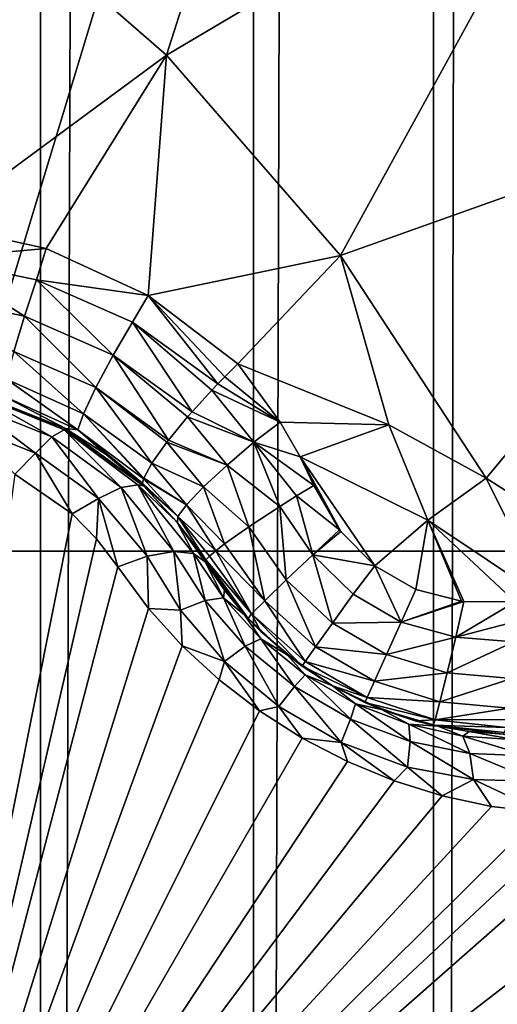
# Model space of a CAD drawing. Header units: metres. Extents: x -206 to 75, y -104 to 104.
# Tile 158 of 256: x -94.711 to -93.721, y -48.06 to -46.02. Entities that reach past the tile are written whole.
import ezdxf

# ---------------------------------------------------------------- set-up
doc = ezdxf.new("R2010")
doc.units = ezdxf.units.M
doc.layers.add('solid_01_1-CONSUMER_THERM_B_125288', color=7, linetype='CONTINUOUS')

msp = doc.modelspace()

# ---------------------------------------------------------------- linework, layer by layer
at = {"layer": 'solid_01_1-CONSUMER_THERM_B_125288'}
for points in [[(-93.869049, 64.673492), (-93.577675, 65.144226), (-93.850525, -64.710663)], [(-93.577675, 65.144226), (-93.559013, -65.181313), (-93.850525, -64.710663)], [(-94.241959, 64.26432), (-93.869049, 64.673492), (-94.223549, -64.301598)], [(-93.869049, 64.673492), (-93.850525, -64.710663), (-94.223549, -64.301598)], [(-94.683701, 63.930634), (-94.241959, 64.26432), (-94.66539, -63.968037)], [(-94.241959, 64.26432), (-94.223549, -64.301598), (-94.66539, -63.968037)], [(-95.179237, 63.683804), (-94.683701, 63.930634), (-95.160995, -63.721348)], [(-94.683701, 63.930634), (-94.66539, -63.968037), (-95.160995, -63.721348)], [(-185.595474, -63.627823, 75.400002), (-76.395485, -63.61998, 75.400002), (-169.283783, -42.467205, 75.400002)], [(-76.395485, -63.61998, 75.400002), (-168.500031, -42.528885, 75.400002), (-169.283783, -42.467205, 75.400002)], [(-94.896667, -47.121311, 63.5), (-96.500031, -42.518749, 63.5), (-93.500031, -42.518749, 63.5)], [(-93.396667, -47.121201, 63.5), (-94.896667, -47.121311, 63.5), (-93.500031, -42.518749, 63.5)], [(-76.395485, -63.61998, 75.400002), (-93.500031, -42.528851, 75.400002), (-168.500031, -42.528885, 75.400002)], [(-94.818787, -45.73531, 18.055769), (-94.406448, -46.093941, 18.185537), (-94.081635, -45.076283, 17.663486)], [(-94.406448, -46.093941, 18.185537), (-93.535164, -45.577663, 17.835464), (-94.081635, -45.076283, 17.663486)], [(-94.406448, -46.093941, 18.185537), (-94.045486, -46.50901, 18.299129), (-93.535164, -45.577663, 17.835464)], [(-94.045486, -46.50901, 18.299129), (-93.068993, -46.161411, 17.982162), (-93.535164, -45.577663, 17.835464)], [(-94.882408, -46.444256, 18.336369), (-94.406448, -46.093941, 18.185537), (-94.818787, -45.73531, 18.055769)], [(-149.213455, -45.836296, 1.5), (-150.476547, -45.923691, 1.5), (-65.493088, -75.014526, 1.5)], [(-95.604607, -57.279106, 1.5), (-149.213455, -45.836296, 1.5), (-65.493088, -75.014526, 1.5)], [(-150.476547, -45.923691, 1.5), (-151.110367, -46.03447, 1.5), (-65.493088, -75.014526, 1.5)], [(-151.110367, -46.03447, 1.5), (-151.7388, -46.190445, 1.5), (-65.493088, -75.014526, 1.5)], [(-94.882408, -46.444256, 18.336369), (-94.655685, -46.493961, 18.346277), (-94.406448, -46.093941, 18.185537)], [(-94.655685, -46.493961, 18.346277), (-94.444321, -46.591747, 18.365725), (-94.406448, -46.093941, 18.185537)], [(-94.444321, -46.591747, 18.365725), (-94.045486, -46.50901, 18.299129), (-94.406448, -46.093941, 18.185537)], [(-94.045486, -46.50901, 18.299129), (-93.743782, -46.969692, 18.393747), (-93.068993, -46.161411, 17.982162)], [(-93.743782, -46.969692, 18.393747), (-93.652779, -47.028206, 18.393749), (-93.068993, -46.161411, 17.982162)], [(-151.7388, -46.190445, 1.5), (-152.356613, -46.390984, 1.5), (-65.493088, -75.014526, 1.5)], [(-152.356613, -46.390984, 1.5), (-152.958725, -46.634659, 1.5), (-65.493088, -75.014526, 1.5)], [(-94.888557, -46.514568, 18.349483), (-94.655685, -46.493961, 18.346277), (-94.882408, -46.444256, 18.336369)], [(-94.888557, -46.514568, 18.349483), (-94.675903, -46.559269, 18.358753), (-94.655685, -46.493961, 18.346277)], [(-94.675903, -46.559269, 18.358753), (-94.444321, -46.591747, 18.365725), (-94.655685, -46.493961, 18.346277)], [(-94.700798, -46.634644, 18.349087), (-94.888557, -46.514568, 18.349483), (-94.89698, -46.593498, 18.3398)], [(-94.700798, -46.634644, 18.349087), (-94.675903, -46.559269, 18.358753), (-94.888557, -46.514568, 18.349483)], [(-94.444321, -46.591747, 18.365725), (-94.258881, -46.733109, 18.393747), (-94.045486, -46.50901, 18.299129)], [(-94.258881, -46.733109, 18.393747), (-93.945511, -46.859241, 18.393747), (-94.045486, -46.50901, 18.299129)], [(-93.945511, -46.859241, 18.393747), (-93.743782, -46.969692, 18.393747), (-94.045486, -46.50901, 18.299129)], [(-94.517029, -46.715363, 18.367188), (-94.675903, -46.559269, 18.358753), (-94.700798, -46.634644, 18.349087)], [(-94.675903, -46.559269, 18.358753), (-94.476791, -46.646931, 18.376822), (-94.444321, -46.591747, 18.365725)], [(-94.517029, -46.715363, 18.367188), (-94.476791, -46.646931, 18.376822), (-94.675903, -46.559269, 18.358753)], [(-94.700798, -46.634644, 18.349087), (-94.89698, -46.593498, 18.3398), (-94.722984, -46.707424, 18.312248)], [(-94.476791, -46.646931, 18.376822), (-94.299805, -46.774334, 18.402807), (-94.444321, -46.591747, 18.365725)], [(-94.285576, -46.759697, 18.401201), (-94.258881, -46.733109, 18.393747), (-94.444321, -46.591747, 18.365725)], [(-94.299805, -46.774334, 18.402807), (-94.285576, -46.759697, 18.401201), (-94.444321, -46.591747, 18.365725)], [(-152.958725, -46.634659, 1.5), (-153.540314, -46.919289, 1.5), (-65.493088, -75.014526, 1.5)], [(-94.700798, -46.634644, 18.349087), (-94.722984, -46.707424, 18.312248), (-94.553162, -46.782383, 18.330465)], [(-94.517029, -46.715363, 18.367188), (-94.700798, -46.634644, 18.349087), (-94.553162, -46.782383, 18.330465)], [(-94.353493, -46.832684, 18.393162), (-94.476791, -46.646931, 18.376822), (-94.517029, -46.715363, 18.367188)], [(-94.312218, -46.787373, 18.402847), (-94.299805, -46.774334, 18.402807), (-94.476791, -46.646931, 18.376822)], [(-94.312218, -46.787373, 18.402847), (-94.476791, -46.646931, 18.376822), (-94.353493, -46.832684, 18.393162)], [(-94.722984, -46.707424, 18.312248), (-94.738411, -46.764904, 18.25223), (-94.578644, -46.836384, 18.270639)], [(-94.553162, -46.782383, 18.330465), (-94.722984, -46.707424, 18.312248), (-94.578644, -46.836384, 18.270639)], [(-94.517029, -46.715363, 18.367188), (-94.553162, -46.782383, 18.330465), (-94.402214, -46.891129, 18.356617)], [(-94.517029, -46.715363, 18.367188), (-94.402214, -46.891129, 18.356617), (-94.36264, -46.843174, 18.388721)], [(-94.353493, -46.832684, 18.393162), (-94.517029, -46.715363, 18.367188), (-94.36264, -46.843174, 18.388721)], [(-94.285576, -46.759697, 18.401201), (-94.170738, -46.853977, 18.416395), (-94.258881, -46.733109, 18.393747)], [(-94.170738, -46.853977, 18.416395), (-93.945511, -46.859241, 18.393747), (-94.258881, -46.733109, 18.393747)], [(-94.738411, -46.764904, 18.25223), (-94.745193, -46.799221, 18.180346), (-94.590286, -46.869869, 18.198986)], [(-94.578644, -46.836384, 18.270639), (-94.738411, -46.764904, 18.25223), (-94.590286, -46.869869, 18.198986)], [(-94.299805, -46.774334, 18.402807), (-94.170738, -46.853977, 18.416395), (-94.285576, -46.759697, 18.401201)], [(-94.553162, -46.782383, 18.330465), (-94.578644, -46.836384, 18.270639), (-94.436806, -46.939056, 18.298187)], [(-94.40551, -46.89537, 18.352713), (-94.553162, -46.782383, 18.330465), (-94.436806, -46.939056, 18.298187)], [(-94.40551, -46.89537, 18.352713), (-94.402214, -46.891129, 18.356617), (-94.553162, -46.782383, 18.330465)], [(-94.225342, -46.895573, 18.4196), (-94.312218, -46.787373, 18.402847), (-94.353493, -46.832684, 18.393162)], [(-94.312218, -46.787373, 18.402847), (-94.170738, -46.853977, 18.416395), (-94.299805, -46.774334, 18.402807)], [(-94.225342, -46.895573, 18.4196), (-94.170738, -46.853977, 18.416395), (-94.312218, -46.787373, 18.402847)], [(-94.813591, -46.8167, 16.767014), (-94.644196, -46.884445, 16.739866), (-94.800102, -46.796638, 16.839653)], [(-94.616394, -46.866844, 16.855574), (-94.80085, -46.793571, 18.105028), (-94.801468, -46.793415, 16.877073)], [(-94.800102, -46.796638, 16.839653), (-94.616394, -46.866844, 16.855574), (-94.801468, -46.793415, 16.877073)], [(-94.745193, -46.799221, 18.180346), (-94.80085, -46.793571, 18.105028), (-94.616028, -46.867043, 18.124289)], [(-94.616394, -46.866844, 16.855574), (-94.616028, -46.867043, 18.124289), (-94.80085, -46.793571, 18.105028)], [(-94.800102, -46.796638, 16.839653), (-94.618683, -46.870121, 16.81061), (-94.616394, -46.866844, 16.855574)], [(-94.644196, -46.884445, 16.739866), (-94.618683, -46.870121, 16.81061), (-94.800102, -46.796638, 16.839653)], [(-94.590286, -46.869869, 18.198986), (-94.745193, -46.799221, 18.180346), (-94.616028, -46.867043, 18.124289)], [(-94.813591, -46.8167, 16.767014), (-94.831383, -46.857391, 16.704649), (-94.677933, -46.917931, 16.679848)], [(-94.813591, -46.8167, 16.767014), (-94.677933, -46.917931, 16.679848), (-94.644196, -46.884445, 16.739866)], [(-94.578644, -46.836384, 18.270639), (-94.590286, -46.869869, 18.198986), (-94.454094, -46.971558, 18.225765)], [(-94.578644, -46.836384, 18.270639), (-94.454094, -46.971558, 18.225765), (-94.453568, -46.970112, 18.230297)], [(-94.436806, -46.939056, 18.298187), (-94.578644, -46.836384, 18.270639), (-94.453568, -46.970112, 18.230297)], [(-94.280563, -46.942829, 18.402063), (-94.36264, -46.843174, 18.388721), (-94.402214, -46.891129, 18.356617)], [(-94.225342, -46.895573, 18.4196), (-94.353493, -46.832684, 18.393162), (-94.36264, -46.843174, 18.388721)], [(-94.225342, -46.895573, 18.4196), (-94.36264, -46.843174, 18.388721), (-94.280563, -46.942829, 18.402063)], [(-94.677933, -46.917931, 16.679848), (-94.831383, -46.857391, 16.704649), (-94.720894, -46.961662, 16.639135)], [(-94.644196, -46.884445, 16.739866), (-94.500679, -46.98938, 16.696571), (-94.618683, -46.870121, 16.81061)], [(-94.618683, -46.870121, 16.81061), (-94.454269, -46.985649, 16.819899), (-94.616394, -46.866844, 16.855574)], [(-94.618683, -46.870121, 16.81061), (-94.465652, -46.983597, 16.7644), (-94.454269, -46.985649, 16.819899)], [(-94.500679, -46.98938, 16.696571), (-94.465652, -46.983597, 16.7644), (-94.618683, -46.870121, 16.81061)], [(-94.454269, -46.985649, 16.819899), (-94.616028, -46.867043, 18.124289), (-94.616394, -46.866844, 16.855574)], [(-94.590286, -46.869869, 18.198986), (-94.616028, -46.867043, 18.124289), (-94.531548, -46.92104, 18.138412)], [(-94.454269, -46.985649, 16.819899), (-94.531548, -46.92104, 18.138412), (-94.616028, -46.867043, 18.124289)], [(-94.590286, -46.869869, 18.198986), (-94.531548, -46.92104, 18.138412), (-94.454247, -46.985668, 18.155281)], [(-94.455963, -46.979965, 18.193224), (-94.590286, -46.869869, 18.198986), (-94.454247, -46.985668, 18.155281)], [(-94.455963, -46.979965, 18.193224), (-94.454094, -46.971558, 18.225765), (-94.590286, -46.869869, 18.198986)], [(-94.225342, -46.895573, 18.4196), (-94.129639, -46.925964, 18.426382), (-94.170738, -46.853977, 18.416395)], [(-94.170738, -46.853977, 18.416395), (-94.129639, -46.925964, 18.426382), (-93.945511, -46.859241, 18.393747)], [(-93.864616, -47.057087, 18.426445), (-93.945511, -46.859241, 18.393747), (-94.129639, -46.925964, 18.426382)], [(-93.864616, -47.057087, 18.426445), (-93.743782, -46.969692, 18.393747), (-93.945511, -46.859241, 18.393747)], [(-94.644196, -46.884445, 16.739866), (-94.677933, -46.917931, 16.679848), (-94.547188, -47.012123, 16.640163)], [(-94.644196, -46.884445, 16.739866), (-94.547188, -47.012123, 16.640163), (-94.500679, -46.98938, 16.696571)], [(-94.280563, -46.942829, 18.402063), (-94.402214, -46.891129, 18.356617), (-94.40551, -46.89537, 18.352713)], [(-94.329445, -46.988171, 18.36202), (-94.40551, -46.89537, 18.352713), (-94.436806, -46.939056, 18.298187)], [(-94.280563, -46.942829, 18.402063), (-94.40551, -46.89537, 18.352713), (-94.329445, -46.988171, 18.36202)], [(-94.225342, -46.895573, 18.4196), (-94.280563, -46.942829, 18.402063), (-94.171738, -47.028664, 18.42696)], [(-94.225342, -46.895573, 18.4196), (-94.101273, -46.984844, 18.432564), (-94.129639, -46.925964, 18.426382)], [(-94.225342, -46.895573, 18.4196), (-94.136826, -47.006672, 18.433228), (-94.101273, -46.984844, 18.432564)], [(-94.225342, -46.895573, 18.4196), (-94.171738, -47.028664, 18.42696), (-94.136826, -47.006672, 18.433228)], [(-153.540314, -46.919289, 1.5), (-154.096954, -47.241997, 1.5), (-65.493088, -75.014526, 1.5)], [(-94.677933, -46.917931, 16.679848), (-94.720894, -46.961662, 16.639135), (-94.602341, -47.04398, 16.603498)], [(-94.547188, -47.012123, 16.640163), (-94.677933, -46.917931, 16.679848), (-94.602341, -47.04398, 16.603498)], [(-94.454269, -46.985649, 16.819899), (-94.454247, -46.985668, 18.155281), (-94.531548, -46.92104, 18.138412)], [(-94.047607, -47.077057, 18.438097), (-94.129639, -46.925964, 18.426382), (-94.101273, -46.984844, 18.432564)], [(-93.974632, -47.1516, 18.439514), (-93.864616, -47.057087, 18.426445), (-94.129639, -46.925964, 18.426382)], [(-94.045158, -47.080296, 18.438204), (-93.974632, -47.1516, 18.439514), (-94.129639, -46.925964, 18.426382)], [(-94.047607, -47.077057, 18.438097), (-94.045158, -47.080296, 18.438204), (-94.129639, -46.925964, 18.426382)], [(-94.3647, -47.025024, 18.304129), (-94.436806, -46.939056, 18.298187), (-94.453568, -46.970112, 18.230297)], [(-94.329445, -46.988171, 18.36202), (-94.436806, -46.939056, 18.298187), (-94.3647, -47.025024, 18.304129)], [(-94.280563, -46.942829, 18.402063), (-94.329445, -46.988171, 18.36202), (-94.235695, -47.070656, 18.394554)], [(-94.280563, -46.942829, 18.402063), (-94.235695, -47.070656, 18.394554), (-94.171738, -47.028664, 18.42696)], [(-94.602341, -47.04398, 16.603498), (-94.720894, -46.961662, 16.639135), (-94.996803, -49.018749, 15.440842)], [(-94.382858, -47.049263, 18.237627), (-94.454094, -46.971558, 18.225765), (-94.455963, -46.979965, 18.193224)], [(-94.3647, -47.025024, 18.304129), (-94.453568, -46.970112, 18.230297), (-94.454094, -46.971558, 18.225765)], [(-94.3647, -47.025024, 18.304129), (-94.454094, -46.971558, 18.225765), (-94.382858, -47.049263, 18.237627)], [(-93.618507, -47.220974, 18.426382), (-93.743782, -46.969692, 18.393747), (-93.864616, -47.057087, 18.426445)], [(-93.618507, -47.220974, 18.426382), (-93.652779, -47.028206, 18.393749), (-93.743782, -46.969692, 18.393747)], [(-94.500679, -46.98938, 16.696571), (-94.547188, -47.012123, 16.640163), (-94.446396, -47.131702, 16.587652)], [(-94.500679, -46.98938, 16.696571), (-94.390968, -47.121861, 16.639467), (-94.465652, -46.983597, 16.7644)], [(-94.500679, -46.98938, 16.696571), (-94.446396, -47.131702, 16.587652), (-94.390968, -47.121861, 16.639467)], [(-94.465652, -46.983597, 16.7644), (-94.350235, -47.126041, 16.701927), (-94.385376, -47.060215, 16.796904)], [(-94.465652, -46.983597, 16.7644), (-94.390968, -47.121861, 16.639467), (-94.350235, -47.126041, 16.701927)], [(-94.465652, -46.983597, 16.7644), (-94.385376, -47.060215, 16.796904), (-94.454269, -46.985649, 16.819899)], [(-94.382858, -47.049263, 18.237627), (-94.455963, -46.979965, 18.193224), (-94.454247, -46.985668, 18.155281)], [(-94.385376, -47.060215, 16.796904), (-94.454247, -46.985668, 18.155281), (-94.454269, -46.985649, 16.819899)], [(-94.382858, -47.049263, 18.237627), (-94.454247, -46.985668, 18.155281), (-94.383827, -47.06213, 18.172401)], [(-94.385376, -47.060215, 16.796904), (-94.383827, -47.06213, 18.172401), (-94.454247, -46.985668, 18.155281)], [(-94.329445, -46.988171, 18.36202), (-94.3647, -47.025024, 18.304129), (-94.286163, -47.106236, 18.338902)], [(-94.329445, -46.988171, 18.36202), (-94.286163, -47.106236, 18.338902), (-94.235695, -47.070656, 18.394554)], [(-94.136826, -47.006672, 18.433228), (-94.047607, -47.077057, 18.438097), (-94.101273, -46.984844, 18.432564)], [(-94.547188, -47.012123, 16.640163), (-94.602341, -47.04398, 16.603498), (-94.551491, -47.095741, 16.580471)], [(-94.547188, -47.012123, 16.640163), (-94.551491, -47.095741, 16.580471), (-94.507538, -47.153625, 16.554106)], [(-94.547188, -47.012123, 16.640163), (-94.507538, -47.153625, 16.554106), (-94.446396, -47.131702, 16.587652)], [(-94.103058, -47.128613, 18.430731), (-94.136826, -47.006672, 18.433228), (-94.171738, -47.028664, 18.42696)], [(-94.103058, -47.128613, 18.430731), (-94.047607, -47.077057, 18.438097), (-94.136826, -47.006672, 18.433228)], [(-94.3647, -47.025024, 18.304129), (-94.382858, -47.049263, 18.237627), (-94.304504, -47.120335, 18.304216)], [(-94.3647, -47.025024, 18.304129), (-94.304504, -47.120335, 18.304216), (-94.286163, -47.106236, 18.338902)], [(-94.158104, -47.180653, 18.397263), (-94.171738, -47.028664, 18.42696), (-94.235695, -47.070656, 18.394554)], [(-94.103058, -47.128613, 18.430731), (-94.171738, -47.028664, 18.42696), (-94.158104, -47.180653, 18.397263)], [(-94.551491, -47.095741, 16.580471), (-94.602341, -47.04398, 16.603498), (-94.996803, -49.018749, 15.440842)], [(-94.382858, -47.049263, 18.237627), (-94.383827, -47.06213, 18.172401), (-94.324883, -47.139236, 18.225876)], [(-94.382858, -47.049263, 18.237627), (-94.317528, -47.131435, 18.266207), (-94.304504, -47.120335, 18.304216)], [(-94.382858, -47.049263, 18.237627), (-94.324883, -47.139236, 18.225876), (-94.317528, -47.131435, 18.266207)], [(-94.385376, -47.060215, 16.796904), (-94.326347, -47.143501, 16.770613), (-94.383827, -47.06213, 18.172401)], [(-94.385376, -47.060215, 16.796904), (-94.350235, -47.126041, 16.701927), (-94.326347, -47.143501, 16.770613)], [(-94.383827, -47.06213, 18.172401), (-94.326347, -47.143501, 18.184393), (-94.324883, -47.139236, 18.225876)], [(-94.326347, -47.143501, 16.770613), (-94.326347, -47.143501, 18.184393), (-94.383827, -47.06213, 18.172401)], [(-94.202957, -47.22398, 18.338661), (-94.235695, -47.070656, 18.394554), (-94.286163, -47.106236, 18.338902)], [(-94.158104, -47.180653, 18.397263), (-94.235695, -47.070656, 18.394554), (-94.202957, -47.22398, 18.338661)], [(-93.974632, -47.1516, 18.439514), (-93.889275, -47.200493, 18.439503), (-93.864616, -47.057087, 18.426445)], [(-93.889275, -47.200493, 18.439503), (-93.795006, -47.224949, 18.438219), (-93.864616, -47.057087, 18.426445)], [(-93.683678, -47.225864, 18.432564), (-93.618507, -47.220974, 18.426382), (-93.864616, -47.057087, 18.426445)], [(-93.7901, -47.225559, 18.438089), (-93.683678, -47.225864, 18.432564), (-93.864616, -47.057087, 18.426445)], [(-93.795006, -47.224949, 18.438219), (-93.7901, -47.225559, 18.438089), (-93.864616, -47.057087, 18.426445)], [(-94.507538, -47.153625, 16.554106), (-94.551491, -47.095741, 16.580471), (-94.996803, -49.018749, 15.440842)], [(-94.103058, -47.128613, 18.430731), (-94.045158, -47.080296, 18.438204), (-94.047607, -47.077057, 18.438097)], [(-94.103058, -47.128613, 18.430731), (-93.974632, -47.1516, 18.439514), (-94.045158, -47.080296, 18.438204)], [(-94.202957, -47.22398, 18.338661), (-94.286163, -47.106236, 18.338902), (-94.304504, -47.120335, 18.304216)], [(-93.395622, -61.621201, 69.400002), (-94.896667, -47.121311, 63.5), (-93.396667, -47.121201, 63.5)], [(-94.89608, -55.271309, 66.816208), (-94.896667, -47.121311, 63.5), (-93.395622, -61.621201, 69.400002)], [(-94.446396, -47.131702, 16.587652), (-94.507538, -47.153625, 16.554106), (-94.443977, -47.239677, 16.516436)], [(-94.446396, -47.131702, 16.587652), (-94.377441, -47.243713, 16.533484), (-94.390968, -47.121861, 16.639467)], [(-94.377441, -47.243713, 16.533484), (-94.446396, -47.131702, 16.587652), (-94.443977, -47.239677, 16.516436)], [(-94.390968, -47.121861, 16.639467), (-94.377441, -47.243713, 16.533484), (-94.326561, -47.223087, 16.586803)], [(-94.390968, -47.121861, 16.639467), (-94.326561, -47.223087, 16.586803), (-94.350235, -47.126041, 16.701927)], [(-94.350235, -47.126041, 16.701927), (-94.288124, -47.217766, 16.652765), (-94.326347, -47.143501, 16.770613)], [(-94.326561, -47.223087, 16.586803), (-94.288124, -47.217766, 16.652765), (-94.350235, -47.126041, 16.701927)], [(-94.229958, -47.251194, 18.264479), (-94.317528, -47.131435, 18.266207), (-94.324883, -47.139236, 18.225876)], [(-94.229958, -47.251194, 18.264479), (-94.304504, -47.120335, 18.304216), (-94.317528, -47.131435, 18.266207)], [(-94.202957, -47.22398, 18.338661), (-94.304504, -47.120335, 18.304216), (-94.229958, -47.251194, 18.264479)], [(-94.103058, -47.128613, 18.430731), (-94.158104, -47.180653, 18.397263), (-94.062523, -47.270447, 18.395981)], [(-94.103058, -47.128613, 18.430731), (-94.019585, -47.210545, 18.430346), (-93.974632, -47.1516, 18.439514)], [(-94.103058, -47.128613, 18.430731), (-94.062523, -47.270447, 18.395981), (-94.019585, -47.210545, 18.430346)], [(-94.443977, -47.239677, 16.516436), (-94.507538, -47.153625, 16.554106), (-94.996803, -49.018749, 15.440842)], [(-94.237465, -47.260471, 18.188541), (-94.324883, -47.139236, 18.225876), (-94.326347, -47.143501, 18.184393)], [(-94.244461, -47.252827, 16.708679), (-94.237465, -47.260471, 18.188541), (-94.326347, -47.143501, 18.184393)], [(-94.28656, -47.201813, 16.735819), (-94.326347, -47.143501, 18.184393), (-94.326347, -47.143501, 16.770613)], [(-94.244461, -47.252827, 16.708679), (-94.326347, -47.143501, 18.184393), (-94.28656, -47.201813, 16.735819)], [(-94.288124, -47.217766, 16.652765), (-94.28656, -47.201813, 16.735819), (-94.326347, -47.143501, 16.770613)], [(-94.229958, -47.251194, 18.264479), (-94.324883, -47.139236, 18.225876), (-94.237465, -47.260471, 18.188541)], [(-94.019585, -47.210545, 18.430346), (-93.919716, -47.268143, 18.430346), (-93.974632, -47.1516, 18.439514)], [(-93.919716, -47.268143, 18.430346), (-93.889275, -47.200493, 18.439503), (-93.974632, -47.1516, 18.439514)], [(-94.158104, -47.180653, 18.397263), (-94.202957, -47.22398, 18.338661), (-94.097679, -47.319664, 18.337481)], [(-94.158104, -47.180653, 18.397263), (-94.097679, -47.319664, 18.337481), (-94.062523, -47.270447, 18.395981)], [(-94.326561, -47.223087, 16.586803), (-94.243057, -47.318005, 16.547344), (-94.288124, -47.217766, 16.652765)], [(-94.288124, -47.217766, 16.652765), (-94.244461, -47.252827, 16.708679), (-94.28656, -47.201813, 16.735819)], [(-94.288124, -47.217766, 16.652765), (-94.210945, -47.302582, 16.615082), (-94.244461, -47.252827, 16.708679)], [(-94.243057, -47.318005, 16.547344), (-94.210945, -47.302582, 16.615082), (-94.288124, -47.217766, 16.652765)], [(-94.019585, -47.210545, 18.430346), (-94.062523, -47.270447, 18.395981), (-93.919716, -47.268143, 18.430346)], [(-93.919716, -47.268143, 18.430346), (-93.795006, -47.224949, 18.438219), (-93.889275, -47.200493, 18.439503)], [(-94.326561, -47.223087, 16.586803), (-94.377441, -47.243713, 16.533484), (-94.286331, -47.349426, 16.49259)], [(-94.326561, -47.223087, 16.586803), (-94.286331, -47.349426, 16.49259), (-94.243057, -47.318005, 16.547344)], [(-94.202957, -47.22398, 18.338661), (-94.229958, -47.251194, 18.264479), (-94.119148, -47.349941, 18.26395)], [(-94.202957, -47.22398, 18.338661), (-94.119148, -47.349941, 18.26395), (-94.097679, -47.319664, 18.337481)], [(-93.919716, -47.268143, 18.430346), (-93.7901, -47.225559, 18.438089), (-93.795006, -47.224949, 18.438219)], [(-93.919716, -47.268143, 18.430346), (-93.806946, -47.299377, 18.430729), (-93.7901, -47.225559, 18.438089)], [(-93.806946, -47.299377, 18.430729), (-93.683678, -47.225864, 18.432564), (-93.7901, -47.225559, 18.438089)], [(-93.806946, -47.299377, 18.430729), (-93.684792, -47.26757, 18.433228), (-93.683678, -47.225864, 18.432564)], [(-154.096954, -47.241997, 1.5), (-155.120499, -47.987244, 1.5), (-65.493088, -75.014526, 1.5)], [(-94.373802, -47.317371, 16.486916), (-94.443977, -47.239677, 16.516436), (-94.996803, -49.018749, 15.440842)], [(-94.377441, -47.243713, 16.533484), (-94.443977, -47.239677, 16.516436), (-94.373802, -47.317371, 16.486916)], [(-94.286331, -47.349426, 16.49259), (-94.377441, -47.243713, 16.533484), (-94.373802, -47.317371, 16.486916)], [(-94.156036, -47.33614, 16.674835), (-94.237465, -47.260471, 18.188541), (-94.244461, -47.252827, 16.708679)], [(-94.210945, -47.302582, 16.615082), (-94.156036, -47.33614, 16.674835), (-94.244461, -47.252827, 16.708679)], [(-94.229958, -47.251194, 18.264479), (-94.237465, -47.260471, 18.188541), (-94.210892, -47.287697, 18.188997)], [(-94.229958, -47.251194, 18.264479), (-94.125534, -47.359283, 18.18961), (-94.119148, -47.349941, 18.26395)], [(-94.229958, -47.251194, 18.264479), (-94.210892, -47.287697, 18.188997), (-94.125534, -47.359283, 18.18961)], [(-94.156036, -47.33614, 16.674835), (-94.210892, -47.287697, 18.188997), (-94.237465, -47.260471, 18.188541)], [(-94.062523, -47.270447, 18.395981), (-94.097679, -47.319664, 18.337481), (-93.950073, -47.335312, 18.395983)], [(-94.062523, -47.270447, 18.395981), (-93.950073, -47.335312, 18.395983), (-93.919716, -47.268143, 18.430346)], [(-93.919716, -47.268143, 18.430346), (-93.950073, -47.335312, 18.395983), (-93.806946, -47.299377, 18.430729)], [(-93.806946, -47.299377, 18.430729), (-93.686371, -47.3088, 18.42696), (-93.684792, -47.26757, 18.433228)], [(-94.156036, -47.33614, 16.674835), (-94.125534, -47.359283, 18.18961), (-94.210892, -47.287697, 18.188997)], [(-93.950073, -47.335312, 18.395983), (-93.82444, -47.373093, 18.397263), (-93.806946, -47.299377, 18.430729)], [(-93.806946, -47.299377, 18.430729), (-93.82444, -47.373093, 18.397263), (-93.686371, -47.3088, 18.42696)], [(-94.297127, -47.387859, 16.465431), (-94.373802, -47.317371, 16.486916), (-94.996803, -49.018749, 15.440842)], [(-94.286331, -47.349426, 16.49259), (-94.373802, -47.317371, 16.486916), (-94.297127, -47.387859, 16.465431)], [(-94.243057, -47.318005, 16.547344), (-94.286331, -47.349426, 16.49259), (-94.173729, -47.443027, 16.47019)], [(-94.243057, -47.318005, 16.547344), (-94.14119, -47.401794, 16.525867), (-94.210945, -47.302582, 16.615082)], [(-94.243057, -47.318005, 16.547344), (-94.173729, -47.443027, 16.47019), (-94.14119, -47.401794, 16.525867)], [(-94.210945, -47.302582, 16.615082), (-94.118774, -47.377068, 16.594746), (-94.156036, -47.33614, 16.674835)], [(-94.14119, -47.401794, 16.525867), (-94.118774, -47.377068, 16.594746), (-94.210945, -47.302582, 16.615082)], [(-94.097679, -47.319664, 18.337481), (-94.119148, -47.349941, 18.26395), (-93.975075, -47.390385, 18.337481)], [(-94.097679, -47.319664, 18.337481), (-93.975075, -47.390385, 18.337481), (-93.950073, -47.335312, 18.395983)], [(-93.82444, -47.373093, 18.397263), (-93.690735, -47.385185, 18.394554), (-93.686371, -47.3088, 18.42696)], [(-94.062485, -47.400005, 16.664267), (-94.125534, -47.359283, 18.18961), (-94.156036, -47.33614, 16.674835)], [(-94.118774, -47.377068, 16.594746), (-94.062485, -47.400005, 16.664267), (-94.156036, -47.33614, 16.674835)], [(-93.950073, -47.335312, 18.395983), (-93.975075, -47.390385, 18.337481), (-93.82444, -47.373093, 18.397263)], [(-94.286331, -47.349426, 16.49259), (-94.297127, -47.387859, 16.465431), (-94.213982, -47.451611, 16.452234)], [(-94.173729, -47.443027, 16.47019), (-94.286331, -47.349426, 16.49259), (-94.213982, -47.451611, 16.452234)], [(-94.119148, -47.349941, 18.26395), (-94.125534, -47.359283, 18.18961), (-93.99054, -47.424129, 18.263947)], [(-94.125534, -47.359283, 18.18961), (-94.0625, -47.399998, 18.189682), (-93.99054, -47.424129, 18.263947)], [(-94.062485, -47.400005, 16.664267), (-94.0625, -47.399998, 18.189682), (-94.125534, -47.359283, 18.18961)], [(-94.119148, -47.349941, 18.26395), (-93.99054, -47.424129, 18.263947), (-93.975075, -47.390385, 18.337481)], [(-94.14119, -47.401794, 16.525867), (-94.025002, -47.468876, 16.525846), (-94.118774, -47.377068, 16.594746)], [(-94.118774, -47.377068, 16.594746), (-94.014778, -47.437107, 16.59473), (-94.062485, -47.400005, 16.664267)], [(-94.025002, -47.468876, 16.525846), (-94.014778, -47.437107, 16.59473), (-94.118774, -47.377068, 16.594746)], [(-93.975075, -47.390385, 18.337481), (-93.839485, -47.43362, 18.338659), (-93.82444, -47.373093, 18.397263)], [(-93.82444, -47.373093, 18.397263), (-93.839485, -47.43362, 18.338659), (-93.690735, -47.385185, 18.394554)], [(-94.213982, -47.451611, 16.452234), (-94.297127, -47.387859, 16.465431), (-94.996803, -49.018749, 15.440842)], [(-94.14119, -47.401794, 16.525867), (-94.173729, -47.443027, 16.47019), (-94.044464, -47.517666, 16.470167)], [(-94.14119, -47.401794, 16.525867), (-94.044464, -47.517666, 16.470167), (-94.025002, -47.468876, 16.525846)], [(-94.0625, -47.399998, 18.189682), (-93.995422, -47.434338, 18.189606), (-93.99054, -47.424129, 18.263947)], [(-94.062485, -47.400005, 16.664267), (-93.995422, -47.434338, 18.189606), (-94.0625, -47.399998, 18.189682)], [(-93.960434, -47.449032, 16.674839), (-93.995422, -47.434338, 18.189606), (-94.062485, -47.400005, 16.664267)], [(-94.014778, -47.437107, 16.59473), (-93.960434, -47.449032, 16.674839), (-94.062485, -47.400005, 16.664267)], [(-93.975075, -47.390385, 18.337481), (-93.99054, -47.424129, 18.263947), (-93.839485, -47.43362, 18.338659)], [(-93.839485, -47.43362, 18.338659), (-93.696289, -47.446686, 18.338903), (-93.690735, -47.385185, 18.394554)], [(-94.173729, -47.443027, 16.47019), (-94.213982, -47.451611, 16.452234), (-94.124992, -47.508244, 16.447765)], [(-94.044464, -47.517666, 16.470167), (-94.173729, -47.443027, 16.47019), (-94.124992, -47.508244, 16.447765)], [(-94.025002, -47.468876, 16.525846), (-93.901436, -47.515232, 16.547297), (-94.014778, -47.437107, 16.59473)], [(-94.014778, -47.437107, 16.59473), (-93.904129, -47.47971, 16.615051), (-93.960434, -47.449032, 16.674839)], [(-93.901436, -47.515232, 16.547297), (-93.904129, -47.47971, 16.615051), (-94.014778, -47.437107, 16.59473)], [(-93.99054, -47.424129, 18.263947), (-93.995422, -47.434338, 18.189606), (-93.849533, -47.470619, 18.264473)], [(-93.995422, -47.434338, 18.189606), (-93.890968, -47.472317, 18.188997), (-93.849533, -47.470619, 18.264473)], [(-93.960434, -47.449032, 16.674839), (-93.890968, -47.472317, 18.188997), (-93.995422, -47.434338, 18.189606)], [(-93.99054, -47.424129, 18.263947), (-93.849533, -47.470619, 18.264473), (-93.839485, -47.43362, 18.338659)], [(-93.839485, -47.43362, 18.338659), (-93.849533, -47.470619, 18.264473), (-93.696289, -47.446686, 18.338903)], [(-94.124992, -47.508244, 16.447765), (-94.213982, -47.451611, 16.452234), (-94.996803, -49.018749, 15.440842)], [(-93.844078, -47.48391, 16.708683), (-93.890968, -47.472317, 18.188997), (-93.960434, -47.449032, 16.674839)], [(-93.904129, -47.47971, 16.615051), (-93.844078, -47.48391, 16.708683), (-93.960434, -47.449032, 16.674839)], [(-93.849533, -47.470619, 18.264473), (-93.699326, -47.46962, 18.304218), (-93.696289, -47.446686, 18.338903)], [(-94.025002, -47.468876, 16.525846), (-94.044464, -47.517666, 16.470167), (-93.907021, -47.568424, 16.492531)], [(-94.025002, -47.468876, 16.525846), (-93.907021, -47.568424, 16.492531), (-93.901436, -47.515232, 16.547297)], [(-93.904129, -47.47971, 16.615051), (-93.792, -47.504147, 16.65275), (-93.844078, -47.48391, 16.708683)], [(-93.77739, -47.5401, 16.586763), (-93.792, -47.504147, 16.65275), (-93.904129, -47.47971, 16.615051)], [(-93.901436, -47.515232, 16.547297), (-93.77739, -47.5401, 16.586763), (-93.904129, -47.47971, 16.615051)], [(-93.890968, -47.472317, 18.188997), (-93.853806, -47.481766, 18.188536), (-93.849533, -47.470619, 18.264473)], [(-93.844078, -47.48391, 16.708683), (-93.853806, -47.481766, 18.188536), (-93.890968, -47.472317, 18.188997)], [(-93.849533, -47.470619, 18.264473), (-93.853806, -47.481766, 18.188536), (-93.702423, -47.48645, 18.266209)], [(-93.853806, -47.481766, 18.188536), (-93.705498, -47.496719, 18.225876), (-93.702423, -47.48645, 18.266209)], [(-93.853806, -47.481766, 18.188536), (-93.708458, -47.500122, 18.184393), (-93.705498, -47.496719, 18.225876)], [(-93.708458, -47.500122, 16.770613), (-93.708458, -47.500122, 18.184393), (-93.853806, -47.481766, 18.188536)], [(-93.778839, -47.494843, 16.735825), (-93.708458, -47.500122, 16.770613), (-93.853806, -47.481766, 18.188536)], [(-93.778839, -47.494843, 16.735825), (-93.853806, -47.481766, 18.188536), (-93.844078, -47.48391, 16.708683)], [(-93.849533, -47.470619, 18.264473), (-93.702423, -47.48645, 18.266209), (-93.699326, -47.46962, 18.304218)], [(-93.792, -47.504147, 16.65275), (-93.778839, -47.494843, 16.735825), (-93.844078, -47.48391, 16.708683)], [(-93.792, -47.504147, 16.65275), (-93.681389, -47.512062, 16.701927), (-93.778839, -47.494843, 16.735825)], [(-93.792, -47.504147, 16.65275), (-93.657394, -47.545242, 16.639467), (-93.681389, -47.512062, 16.701927)], [(-93.77739, -47.5401, 16.586763), (-93.657394, -47.545242, 16.639467), (-93.792, -47.504147, 16.65275)], [(-93.778839, -47.494843, 16.735825), (-93.681389, -47.512062, 16.701927), (-93.708458, -47.500122, 16.770613)], [(-94.031403, -47.55698, 16.45224), (-94.124992, -47.508244, 16.447765), (-94.996803, -49.018749, 15.440842)], [(-94.044464, -47.517666, 16.470167), (-94.124992, -47.508244, 16.447765), (-94.031403, -47.55698, 16.45224)], [(-94.044464, -47.517666, 16.470167), (-94.031403, -47.55698, 16.45224), (-93.934624, -47.597069, 16.465441)], [(-93.907021, -47.568424, 16.492531), (-94.044464, -47.517666, 16.470167), (-93.934624, -47.597069, 16.465441)], [(-93.901436, -47.515232, 16.547297), (-93.907021, -47.568424, 16.492531), (-93.769806, -47.59449, 16.533424)], [(-93.901436, -47.515232, 16.547297), (-93.769806, -47.59449, 16.533424), (-93.77739, -47.5401, 16.586763)], [(-93.77739, -47.5401, 16.586763), (-93.769806, -47.59449, 16.533424), (-93.638191, -47.598156, 16.587652)], [(-93.77739, -47.5401, 16.586763), (-93.638191, -47.598156, 16.587652), (-93.657394, -47.545242, 16.639467)], [(-93.934624, -47.597069, 16.465441), (-94.031403, -47.55698, 16.45224), (-94.996803, -49.018749, 15.440842)], [(-93.907021, -47.568424, 16.492531), (-93.934624, -47.597069, 16.465441), (-93.835205, -47.628212, 16.486931)], [(-93.769806, -47.59449, 16.533424), (-93.907021, -47.568424, 16.492531), (-93.835205, -47.628212, 16.486931)], [(-93.835205, -47.628212, 16.486931), (-93.934624, -47.597069, 16.465441), (-94.996803, -49.018749, 15.440842)], [(-93.769806, -47.59449, 16.533424), (-93.835205, -47.628212, 16.486931), (-93.732819, -47.650101, 16.516459)], [(-93.769806, -47.59449, 16.533424), (-93.732819, -47.650101, 16.516459), (-93.626579, -47.662079, 16.554106)], [(-93.769806, -47.59449, 16.533424), (-93.626579, -47.662079, 16.554106), (-93.638191, -47.598156, 16.587652)], [(-93.732819, -47.650101, 16.516459), (-93.835205, -47.628212, 16.486931), (-94.996803, -49.018749, 15.440842)], [(-93.626579, -47.662079, 16.554106), (-93.732819, -47.650101, 16.516459), (-94.996803, -49.018749, 15.440842)], [(-93.554489, -47.671177, 16.580467), (-93.626579, -47.662079, 16.554106), (-94.996803, -49.018749, 15.440842)], [(-93.484261, -47.689301, 16.603487), (-93.554489, -47.671177, 16.580467), (-94.996803, -49.018749, 15.440842)], [(-93.353714, -47.75074, 16.639118), (-93.484261, -47.689301, 16.603487), (-94.996803, -49.018749, 15.440842)], [(-93.242599, -47.841522, 16.660555), (-93.353714, -47.75074, 16.639118), (-94.996803, -49.018749, 15.440842)], [(-93.156685, -47.95594, 16.667709), (-93.242599, -47.841522, 16.660555), (-94.996803, -49.018749, 15.440842)], [(-93.100494, -48.087528, 16.660566), (-93.156685, -47.95594, 16.667709), (-94.996803, -49.018749, 15.440842)], [(-155.120499, -47.987244, 1.5), (-164.83345, -56.139744, 1.5), (-65.493088, -75.014526, 1.5)]]:
    msp.add_3dface(points, dxfattribs=at)

doc.saveas('drawing.dxf')
